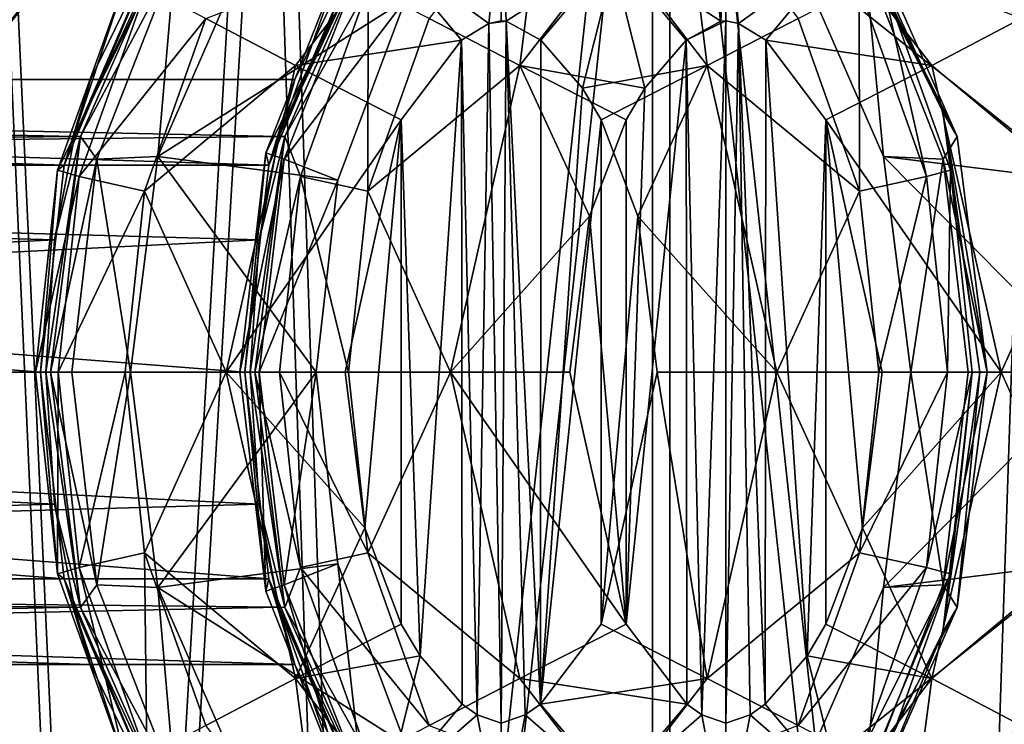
# Model space of a CAD drawing. Header units: metres. Extents: x 0 to 808, y -804 to 0.
# Tile 15 of 116: x 125 to 150, y -660 to -642. Entities that reach past the tile are written whole.
import ezdxf

# ---------------------------------------------------------------- set-up
doc = ezdxf.new("R2010")
doc.units = ezdxf.units.M

msp = doc.modelspace()

# ---------------------------------------------------------------- linework, layer by layer
at = {"layer": 'top'}
for points in [[(87.910515, -650.11853, 664.009521), (125.118622, -641.142212, 664.00946), (68.205917, -622.39209, 664.009766)], [(113.39991, -632.996216, 530.953369), (136.397217, -627.29718, 628.134583), (103.518494, -649.13324, 543.650635)], [(136.397217, -627.29718, 628.134583), (122.616959, -644.282654, 628.134583), (103.518494, -649.13324, 543.650635)], [(136.397217, -627.29718, 628.134583), (125.118622, -641.142212, 662.00946), (122.616959, -644.282654, 628.134583)], [(87.910515, -650.11853, 664.009521), (88.207954, -666.740356, 664.009521), (125.118622, -641.142212, 664.00946)], [(88.207954, -666.740356, 664.009521), (97.91954, -676.753174, 664.00946), (125.118622, -641.142212, 664.00946)], [(97.91954, -676.753174, 662.00946), (125.118622, -641.142212, 662.00946), (97.91954, -676.753174, 664.00946)], [(125.118622, -641.142212, 662.00946), (125.118622, -641.142212, 664.00946), (97.91954, -676.753174, 664.00946)], [(125.118622, -641.142212, 662.00946), (97.91954, -676.753174, 662.00946), (122.616959, -644.282654, 628.134583)]]:
    msp.add_3dface(points, dxfattribs=at)
at = {"layer": 'top0123410'}
for points in [[(138.105728, -638.161499, 2030.058228), (135.160309, -641.94928, 2030.083862), (137.485138, -643.148438, 2031.800781)], [(139.787537, -640.1604, 2031.78064), (138.105728, -638.161499, 2030.058228), (137.485138, -643.148438, 2031.800781)], [(142.286835, -643.148438, 1372.945923), (139.984436, -640.1604, 1372.965942), (141.666245, -638.161499, 1374.688477)], [(141.666245, -638.161499, 1374.688477), (144.611664, -641.94928, 1374.66272), (142.286835, -643.148438, 1372.945923)], [(146.194839, -639.291687, 1424.307617), (148.691254, -644.975891, 1424.285889), (145.489182, -638.566772, 1402.312988)], [(148.691254, -644.975891, 1424.285889), (148.320938, -644.339355, 1402.288208), (145.489182, -638.566772, 1402.312988)], [(145.489182, -638.566772, 1402.312988), (148.320938, -644.339355, 1402.288208), (146.73938, -640.867676, 1380.30127)], [(136.684723, -642.074585, 1372.388672), (134.038589, -640.1604, 1373.017822), (137.01152, -638.952942, 1372.992065)], [(137.006226, -642.00769, 1372.385864), (136.684723, -642.074585, 1372.388672), (137.01152, -638.952942, 1372.992065)], [(137.006226, -642.00769, 1372.385864), (137.01152, -638.952942, 1372.992065), (137.136261, -642.019897, 1372.384766)], [(137.01152, -638.952942, 1372.992065), (139.984436, -640.1604, 1372.965942), (137.136261, -642.019897, 1372.384766)], [(142.760452, -638.952942, 2031.754639), (139.787537, -640.1604, 2031.78064), (142.635712, -642.019897, 2032.361816)], [(142.765747, -642.00769, 2032.360718), (142.760452, -638.952942, 2031.754639), (142.635712, -642.019897, 2032.361816)], [(142.760452, -638.952942, 2031.754639), (143.08725, -642.074585, 2032.35791), (145.733383, -640.1604, 2031.72876)], [(142.760452, -638.952942, 2031.754639), (142.765747, -642.00769, 2032.360718), (143.08725, -642.074585, 2032.35791)], [(127.412704, -640.867676, 1380.469849), (125.811661, -645.703064, 1397.182495), (128.532883, -639.292114, 1402.460938)], [(128.532883, -639.292114, 1402.460938), (125.811661, -645.703064, 1397.182495), (126.480629, -643.50769, 1402.478882)], [(126.075562, -644.976379, 1406.940552), (128.725174, -639.291687, 1424.460083), (128.532883, -639.292114, 1402.460938)], [(128.725174, -639.291687, 1424.460083), (126.075562, -644.976379, 1406.940552), (126.228775, -644.975891, 1424.481934)], [(126.480629, -643.50769, 1402.478882), (126.075562, -644.976379, 1406.940552), (128.532883, -639.292114, 1402.460938)], [(128.725174, -639.291687, 1424.460083), (126.228775, -644.975891, 1424.481934), (128.645981, -640.437683, 1427.289429)], [(133.768814, -639.292114, 2002.43811), (133.02951, -640.173096, 1980.443726), (131.047577, -645.703064, 1997.159668)], [(131.047577, -645.703064, 1997.159668), (131.716553, -643.50769, 2002.456055), (133.768814, -639.292114, 2002.43811)], [(131.311478, -644.976379, 2006.917725), (133.96109, -639.291687, 2024.437256), (133.768814, -639.292114, 2002.43811)], [(133.96109, -639.291687, 2024.437256), (131.311478, -644.976379, 2006.917725), (131.464691, -644.975891, 2024.459106)], [(131.716553, -643.50769, 2002.456055), (131.311478, -644.976379, 2006.917725), (133.768814, -639.292114, 2002.43811)], [(133.96109, -639.291687, 2024.437256), (131.464691, -644.975891, 2024.459106), (133.595886, -641.148865, 2027.494995)], [(146.194839, -639.291687, 1424.307617), (146.323395, -640.437683, 1427.135132), (148.691254, -644.975891, 1424.285889)], [(129.441681, -641.94928, 1374.795166), (134.038589, -640.1604, 1373.017822), (131.736206, -643.148438, 1373.037964)], [(133.02951, -640.173096, 1980.443726), (133.448578, -640.437683, 1977.61145), (130.975128, -645.392334, 1980.46167)], [(133.02951, -640.173096, 1980.443726), (130.975128, -645.392334, 1980.46167), (131.047577, -645.703064, 1997.159668)], [(134.038589, -640.1604, 1373.017822), (135.989304, -642.506104, 1372.394775), (131.736206, -643.148438, 1373.037964)], [(136.684723, -642.074585, 1372.388672), (135.989304, -642.506104, 1372.394775), (134.038589, -640.1604, 1373.017822)], [(139.984436, -640.1604, 1372.965942), (138.023163, -642.506104, 1372.376953), (137.136261, -642.019897, 1372.384766)], [(137.485138, -643.148438, 2031.800781), (140.687057, -643.729309, 2032.378906), (139.787537, -640.1604, 2031.78064)], [(139.084915, -643.729309, 1372.367676), (138.023163, -642.506104, 1372.376953), (139.984436, -640.1604, 1372.965942)], [(142.286835, -643.148438, 1372.945923), (139.084915, -643.729309, 1372.367676), (139.984436, -640.1604, 1372.965942)], [(140.687057, -643.729309, 2032.378906), (141.74881, -642.506104, 2032.369629), (139.787537, -640.1604, 2031.78064)], [(139.787537, -640.1604, 2031.78064), (141.74881, -642.506104, 2032.369629), (142.635712, -642.019897, 2032.361816)], [(145.733383, -640.1604, 2031.72876), (143.08725, -642.074585, 2032.35791), (143.782669, -642.506104, 2032.351807)], [(145.733383, -640.1604, 2031.72876), (143.782669, -642.506104, 2032.351807), (148.035767, -643.148438, 2031.708618)], [(145.733383, -640.1604, 2031.72876), (148.035767, -643.148438, 2031.708618), (150.330292, -641.94928, 2029.951538)], [(126.228775, -644.975891, 1424.481934), (126.641068, -645.550415, 1427.306885), (128.645981, -640.437683, 1427.289429)], [(128.645981, -640.437683, 1427.289429), (126.641068, -645.550415, 1427.306885), (128.208206, -645.488098, 1429.756348)], [(134.551758, -641.463013, 1975.138794), (130.435806, -640.400452, 1429.736938), (128.208206, -645.488098, 1429.756348)], [(128.645981, -640.437683, 1427.289429), (128.208206, -645.488098, 1429.756348), (130.435806, -640.400452, 1429.736938)], [(133.448578, -640.437683, 1977.61145), (131.443649, -645.550415, 1977.628906), (130.975128, -645.392334, 1980.46167)], [(133.448578, -640.437683, 1977.61145), (134.551758, -641.463013, 1975.138794), (131.443649, -645.550415, 1977.628906)], [(144.576614, -640.400513, 1429.613525), (149.979843, -641.463013, 1975.00415), (151.713135, -646.091675, 1974.989014)], [(144.576614, -640.400513, 1429.613525), (151.713135, -646.091675, 1974.989014), (146.804169, -645.487976, 1429.593994)], [(144.576614, -640.400513, 1429.613525), (146.804169, -645.487976, 1429.593994), (146.323395, -640.437683, 1427.135132)], [(146.323395, -640.437683, 1427.135132), (148.328323, -645.550415, 1427.117676), (148.691254, -644.975891, 1424.285889)], [(146.804169, -645.487976, 1429.593994), (148.328323, -645.550415, 1427.117676), (146.323395, -640.437683, 1427.135132)], [(127.412704, -640.867676, 1380.469849), (127.922691, -641.148865, 1377.410889), (125.635559, -645.838074, 1380.485352)], [(127.412704, -640.867676, 1380.469849), (125.635559, -645.838074, 1380.485352), (125.811661, -645.703064, 1397.182495)], [(147.904617, -645.998535, 1377.23645), (146.176086, -641.148865, 1377.251587), (146.73938, -640.867676, 1380.30127)], [(148.516525, -645.838074, 1380.285767), (147.904617, -645.998535, 1377.23645), (146.73938, -640.867676, 1380.30127)], [(146.73938, -640.867676, 1380.30127), (148.320938, -644.339355, 1402.288208), (148.516525, -645.838074, 1380.285767)], [(127.922691, -641.148865, 1377.410889), (126.19416, -645.998535, 1377.425903), (125.635559, -645.838074, 1380.485352)], [(126.19416, -645.998535, 1377.425903), (127.922691, -641.148865, 1377.410889), (129.441681, -641.94928, 1374.795166)], [(133.595886, -641.148865, 2027.494995), (131.464691, -644.975891, 2024.459106), (131.867355, -645.998535, 2027.510132)], [(133.586349, -646.372498, 2030.097656), (133.595886, -641.148865, 2027.494995), (131.867355, -645.998535, 2027.510132)], [(135.160309, -641.94928, 2030.083862), (133.595886, -641.148865, 2027.494995), (133.586349, -646.372498, 2030.097656)], [(146.176086, -641.148865, 1377.251587), (146.185623, -646.372498, 1374.648926), (144.611664, -641.94928, 1374.66272)], [(146.176086, -641.148865, 1377.251587), (147.904617, -645.998535, 1377.23645), (146.185623, -646.372498, 1374.648926)], [(128.208206, -645.488098, 1429.756348), (132.818405, -646.091614, 1975.153809), (134.551758, -641.463013, 1975.138794)], [(134.551758, -641.463013, 1975.138794), (132.818405, -646.091614, 1975.153809), (131.443649, -645.550415, 1977.628906)], [(127.867729, -646.372498, 1374.808838), (126.19416, -645.998535, 1377.425903), (129.441681, -641.94928, 1374.795166)], [(127.867729, -646.372498, 1374.808838), (129.441681, -641.94928, 1374.795166), (131.736206, -643.148438, 1373.037964)], [(137.485138, -643.148438, 2031.800781), (135.160309, -641.94928, 2030.083862), (133.586349, -646.372498, 2030.097656)], [(136.684723, -642.074585, 1372.388672), (136.388824, -659.795532, 1372.391235), (135.989304, -642.506104, 1372.394775)], [(136.684723, -642.074585, 1372.388672), (137.006226, -660.00769, 1372.385864), (136.388824, -659.795532, 1372.391235)], [(137.006226, -642.00769, 1372.385864), (137.136261, -642.019897, 1372.384766), (136.684723, -642.074585, 1372.388672)], [(137.136261, -642.019897, 1372.384766), (137.006226, -660.00769, 1372.385864), (136.684723, -642.074585, 1372.388672)], [(137.136261, -642.019897, 1372.384766), (137.623627, -659.795532, 1372.380493), (137.006226, -660.00769, 1372.385864)], [(138.023163, -642.506104, 1372.376953), (138.008774, -659.521179, 1372.377075), (137.136261, -642.019897, 1372.384766)], [(138.008774, -659.521179, 1372.377075), (137.623627, -659.795532, 1372.380493), (137.136261, -642.019897, 1372.384766)], [(142.635712, -642.019897, 2032.361816), (141.74881, -642.506104, 2032.369629), (142.765747, -642.00769, 2032.360718)], [(141.74881, -642.506104, 2032.369629), (142.148346, -659.795532, 2032.366089), (142.765747, -642.00769, 2032.360718)], [(142.765747, -642.00769, 2032.360718), (142.148346, -659.795532, 2032.366089), (142.765747, -660.00769, 2032.360718)], [(144.611664, -641.94928, 1374.66272), (146.185623, -646.372498, 1374.648926), (142.286835, -643.148438, 1372.945923)], [(142.765747, -642.00769, 2032.360718), (142.765747, -660.00769, 2032.360718), (143.08725, -642.074585, 2032.35791)], [(142.765747, -660.00769, 2032.360718), (143.383148, -659.795532, 2032.355347), (143.08725, -642.074585, 2032.35791)], [(143.08725, -642.074585, 2032.35791), (143.383148, -659.795532, 2032.355347), (143.768295, -659.521179, 2032.351929)], [(143.08725, -642.074585, 2032.35791), (143.768295, -659.521179, 2032.351929), (143.782669, -642.506104, 2032.351807)], [(150.330292, -641.94928, 2029.951538), (148.035767, -643.148438, 2031.708618), (151.904236, -646.372498, 2029.937744)], [(131.736206, -643.148438, 1373.037964), (135.989304, -642.506104, 1372.394775), (134.445358, -644.54895, 1372.408203)], [(135.989304, -642.506104, 1372.394775), (134.927551, -658.286011, 1372.404053), (134.445358, -644.54895, 1372.408203)], [(135.989304, -642.506104, 1372.394775), (136.003677, -659.521179, 1372.394653), (134.927551, -658.286011, 1372.404053)], [(136.388824, -659.795532, 1372.391235), (136.003677, -659.521179, 1372.394653), (135.989304, -642.506104, 1372.394775)], [(138.023163, -642.506104, 1372.376953), (139.084915, -643.729309, 1372.367676), (138.008774, -659.521179, 1372.377075)], [(140.687057, -643.729309, 2032.378906), (140.204865, -657.46637, 2032.383057), (141.74881, -642.506104, 2032.369629)], [(140.204865, -657.46637, 2032.383057), (141.763199, -659.521179, 2032.369507), (141.74881, -642.506104, 2032.369629)], [(141.74881, -642.506104, 2032.369629), (141.763199, -659.521179, 2032.369507), (142.148346, -659.795532, 2032.366089)], [(143.768295, -659.521179, 2032.351929), (144.844421, -658.286011, 2032.342651), (143.782669, -642.506104, 2032.351807)], [(143.782669, -642.506104, 2032.351807), (145.326614, -644.54895, 2032.338379), (148.035767, -643.148438, 2031.708618)], [(143.782669, -642.506104, 2032.351807), (144.844421, -658.286011, 2032.342651), (145.326614, -644.54895, 2032.338379)], [(129.957321, -651.00769, 1373.053467), (127.867729, -646.372498, 1374.808838), (131.736206, -643.148438, 1373.037964)], [(131.736206, -643.148438, 1373.037964), (134.445358, -644.54895, 1372.408203), (129.957321, -651.00769, 1373.053467)], [(133.586349, -646.372498, 2030.097656), (135.706253, -651.00769, 2031.816284), (137.485138, -643.148438, 2031.800781)], [(135.706253, -651.00769, 2031.816284), (139.269363, -647.017395, 2032.391235), (137.485138, -643.148438, 2031.800781)], [(139.269363, -647.017395, 2032.391235), (140.204865, -644.54895, 2032.383057), (137.485138, -643.148438, 2031.800781)], [(137.485138, -643.148438, 2031.800781), (140.204865, -644.54895, 2032.383057), (140.687057, -643.729309, 2032.378906)], [(139.567108, -644.54895, 1372.363525), (139.084915, -643.729309, 1372.367676), (142.286835, -643.148438, 1372.945923)], [(140.502609, -647.017395, 1372.355347), (139.567108, -644.54895, 1372.363525), (142.286835, -643.148438, 1372.945923)], [(140.502609, -647.017395, 1372.355347), (142.286835, -643.148438, 1372.945923), (144.06572, -651.00769, 1372.930298)], [(142.286835, -643.148438, 1372.945923), (146.185623, -646.372498, 1374.648926), (144.06572, -651.00769, 1372.930298)], [(148.035767, -643.148438, 2031.708618), (145.326614, -644.54895, 2032.338379), (149.814651, -651.00769, 2031.693115)], [(148.035767, -643.148438, 2031.708618), (149.814651, -651.00769, 2031.693115), (151.904236, -646.372498, 2029.937744)], [(125.811661, -645.703064, 1397.182495), (57.224792, -645.704346, 1397.779785), (57.271072, -643.50769, 1403.082886)], [(126.480629, -643.50769, 1402.478882), (57.271072, -643.50769, 1403.082886), (126.075562, -644.976379, 1406.940552)], [(57.271072, -643.50769, 1403.082886), (57.317352, -645.704346, 1408.385986), (126.075562, -644.976379, 1406.940552)], [(126.480629, -643.50769, 1402.478882), (125.811661, -645.703064, 1397.182495), (57.271072, -643.50769, 1403.082886)], [(131.047577, -645.703064, 1997.159668), (62.460712, -645.704346, 1997.756958), (62.506992, -643.50769, 2003.060059)], [(131.716553, -643.50769, 2002.456055), (62.506992, -643.50769, 2003.060059), (131.311478, -644.976379, 2006.917725)], [(62.506992, -643.50769, 2003.060059), (62.553272, -645.704346, 2008.363159), (131.311478, -644.976379, 2006.917725)], [(131.716553, -643.50769, 2002.456055), (131.047577, -645.703064, 1997.159668), (62.506992, -643.50769, 2003.060059)], [(139.084915, -643.729309, 1372.367676), (139.567108, -644.54895, 1372.363525), (138.008774, -659.521179, 1372.377075)], [(140.687057, -643.729309, 2032.378906), (140.204865, -644.54895, 2032.383057), (140.204865, -657.46637, 2032.383057)], [(148.691254, -644.975891, 1424.285889), (149.459549, -651.00769, 1424.279175), (148.320938, -644.339355, 1402.288208)], [(149.459549, -651.00769, 1424.279175), (149.267563, -651.00769, 1402.280029), (148.320938, -644.339355, 1402.288208)], [(148.320938, -644.339355, 1402.288208), (149.267563, -651.00769, 1402.280029), (148.516525, -645.838074, 1380.285767)], [(134.445358, -644.54895, 1372.408203), (133.006378, -651.00769, 1372.420776), (129.957321, -651.00769, 1373.053467)], [(133.509857, -654.997925, 1372.416382), (133.006378, -651.00769, 1372.420776), (134.445358, -644.54895, 1372.408203)], [(134.445358, -644.54895, 1372.408203), (134.445343, -657.46637, 1372.408203), (133.509857, -654.997925, 1372.416382)], [(134.927551, -658.286011, 1372.404053), (134.445343, -657.46637, 1372.408203), (134.445358, -644.54895, 1372.408203)], [(138.008774, -659.521179, 1372.377075), (139.567108, -644.54895, 1372.363525), (139.567108, -657.46637, 1372.363525)], [(140.204865, -644.54895, 2032.383057), (139.269363, -647.017395, 2032.391235), (140.204865, -657.46637, 2032.383057)], [(139.567108, -644.54895, 1372.363525), (140.502609, -647.017395, 1372.355347), (139.567108, -657.46637, 1372.363525)], [(144.844421, -658.286011, 2032.342651), (145.32663, -657.46637, 2032.338379), (145.326614, -644.54895, 2032.338379)], [(145.326614, -644.54895, 2032.338379), (146.765594, -651.00769, 2032.325806), (149.814651, -651.00769, 2031.693115)], [(145.326614, -644.54895, 2032.338379), (145.32663, -657.46637, 2032.338379), (146.262115, -654.997925, 2032.3302)], [(146.262115, -654.997925, 2032.3302), (146.765594, -651.00769, 2032.325806), (145.326614, -644.54895, 2032.338379)], [(126.075562, -644.976379, 1406.940552), (57.317352, -645.704346, 1408.385986), (125.564003, -647.616821, 1409.176758)], [(131.311478, -644.976379, 2006.917725), (62.553272, -645.704346, 2008.363159), (130.799927, -647.616821, 2009.153931)], [(126.228775, -644.975891, 1424.481934), (125.564003, -647.616821, 1409.176758), (125.333931, -651.00769, 1409.989136)], [(125.333931, -651.00769, 1409.989136), (125.460464, -651.00769, 1424.488647), (126.228775, -644.975891, 1424.481934)], [(126.228775, -644.975891, 1424.481934), (125.460464, -651.00769, 1424.488647), (126.641068, -645.550415, 1427.306885)], [(126.075562, -644.976379, 1406.940552), (125.564003, -647.616821, 1409.176758), (126.228775, -644.975891, 1424.481934)], [(131.464691, -644.975891, 2024.459106), (130.799927, -647.616821, 2009.153931), (130.569855, -651.00769, 2009.966309)], [(130.569855, -651.00769, 2009.966309), (130.696381, -651.00769, 2024.465698), (131.464691, -644.975891, 2024.459106)], [(131.464691, -644.975891, 2024.459106), (130.696381, -651.00769, 2024.465698), (131.867355, -645.998535, 2027.510132)], [(131.311478, -644.976379, 2006.917725), (130.799927, -647.616821, 2009.153931), (131.464691, -644.975891, 2024.459106)], [(148.691254, -644.975891, 1424.285889), (148.328323, -645.550415, 1427.117676), (149.459549, -651.00769, 1424.279175)], [(125.460464, -651.00769, 1424.488647), (126.001854, -651.00824, 1427.3125), (126.641068, -645.550415, 1427.306885)], [(126.641068, -645.550415, 1427.306885), (126.001854, -651.00824, 1427.3125), (127.506516, -651.008423, 1429.762451)], [(126.641068, -645.550415, 1427.306885), (127.506516, -651.008423, 1429.762451), (128.208206, -645.488098, 1429.756348)], [(127.506516, -651.008423, 1429.762451), (132.266113, -651.008301, 1975.158691), (128.208206, -645.488098, 1429.756348)], [(132.266113, -651.008301, 1975.158691), (132.818405, -646.091614, 1975.153809), (128.208206, -645.488098, 1429.756348)], [(130.975128, -645.392334, 1980.46167), (131.443649, -645.550415, 1977.628906), (130.312424, -651.00824, 1980.467407)], [(130.975128, -645.392334, 1980.46167), (130.312424, -651.00824, 1980.467407), (130.43895, -651.00769, 1994.966919)], [(131.443649, -645.550415, 1977.628906), (130.804443, -651.00824, 1977.634521), (130.312424, -651.00824, 1980.467407)], [(131.047577, -645.703064, 1997.159668), (130.975128, -645.392334, 1980.46167), (130.43895, -651.00769, 1994.966919)], [(131.443649, -645.550415, 1977.628906), (132.818405, -646.091614, 1975.153809), (130.804443, -651.00824, 1977.634521)], [(151.713135, -646.091675, 1974.989014), (152.265503, -651.008179, 1974.984131), (146.804169, -645.487976, 1429.593994)], [(146.804169, -645.487976, 1429.593994), (152.265503, -651.008179, 1974.984131), (147.50589, -651.008423, 1429.587891)], [(146.804169, -645.487976, 1429.593994), (147.50589, -651.008423, 1429.587891), (148.328323, -645.550415, 1427.117676)], [(147.50589, -651.008423, 1429.587891), (148.967529, -651.00824, 1427.112061), (148.328323, -645.550415, 1427.117676)], [(148.328323, -645.550415, 1427.117676), (148.967529, -651.00824, 1427.112061), (149.459549, -651.00769, 1424.279175)], [(125.203033, -651.00769, 1394.989746), (57.205624, -651.00769, 1395.58313), (57.224792, -645.704346, 1397.779785)], [(125.811661, -645.703064, 1397.182495), (125.203033, -651.00769, 1394.989746), (57.224792, -645.704346, 1397.779785)], [(57.317352, -645.704346, 1408.385986), (57.336521, -651.00769, 1410.58252), (125.564003, -647.616821, 1409.176758)], [(130.43895, -651.00769, 1994.966919), (62.441544, -651.00769, 1995.560303), (62.460712, -645.704346, 1997.756958)], [(131.047577, -645.703064, 1997.159668), (130.43895, -651.00769, 1994.966919), (62.460712, -645.704346, 1997.756958)], [(62.553272, -645.704346, 2008.363159), (62.572441, -651.00769, 2010.559692), (130.799927, -647.616821, 2009.153931)], [(125.635559, -645.838074, 1380.485352), (126.19416, -645.998535, 1377.425903), (125.0765, -651.00769, 1380.490234)], [(125.635559, -645.838074, 1380.485352), (125.0765, -651.00769, 1380.490234), (125.203033, -651.00769, 1394.989746)], [(125.635559, -645.838074, 1380.485352), (125.203033, -651.00769, 1394.989746), (125.811661, -645.703064, 1397.182495)], [(148.442886, -651.00769, 1377.231812), (147.904617, -645.998535, 1377.23645), (148.516525, -645.838074, 1380.285767)], [(149.075592, -651.00769, 1380.280884), (148.442886, -651.00769, 1377.231812), (148.516525, -645.838074, 1380.285767)], [(148.516525, -645.838074, 1380.285767), (149.267563, -651.00769, 1402.280029), (149.075592, -651.00769, 1380.280884)], [(126.19416, -645.998535, 1377.425903), (125.655884, -651.00769, 1377.430664), (125.0765, -651.00769, 1380.490234)], [(125.655884, -651.00769, 1377.430664), (126.19416, -645.998535, 1377.425903), (127.867729, -646.372498, 1374.808838)], [(131.867355, -645.998535, 2027.510132), (130.696381, -651.00769, 2024.465698), (131.329086, -651.00769, 2027.514771)], [(132.818405, -646.091614, 1975.153809), (132.266113, -651.008301, 1975.158691), (130.804443, -651.00824, 1977.634521)], [(133.088806, -651.00769, 2030.101929), (131.867355, -645.998535, 2027.510132), (131.329086, -651.00769, 2027.514771)], [(131.867355, -645.998535, 2027.510132), (133.088806, -651.00769, 2030.101929), (133.586349, -646.372498, 2030.097656)], [(147.904617, -645.998535, 1377.23645), (146.683167, -651.00769, 1374.644653), (146.185623, -646.372498, 1374.648926)], [(148.442886, -651.00769, 1377.231812), (146.683167, -651.00769, 1374.644653), (147.904617, -645.998535, 1377.23645)], [(127.370193, -651.00769, 1374.813232), (125.655884, -651.00769, 1377.430664), (127.867729, -646.372498, 1374.808838)], [(127.370193, -651.00769, 1374.813232), (127.867729, -646.372498, 1374.808838), (129.957321, -651.00769, 1373.053467)], [(133.088806, -651.00769, 2030.101929), (135.706253, -651.00769, 2031.816284), (133.586349, -646.372498, 2030.097656)], [(146.185623, -646.372498, 1374.648926), (146.683167, -651.00769, 1374.644653), (144.06572, -651.00769, 1372.930298)], [(149.814651, -651.00769, 2031.693115), (152.401779, -651.00769, 2029.93335), (151.904236, -646.372498, 2029.937744)], [(138.7659, -651.00769, 2032.39563), (139.269363, -647.017395, 2032.391235), (135.706253, -651.00769, 2031.816284)], [(140.204865, -657.46637, 2032.383057), (139.269363, -647.017395, 2032.391235), (138.7659, -651.00769, 2032.39563)], [(139.567108, -657.46637, 1372.363525), (140.502609, -647.017395, 1372.355347), (141.006073, -651.00769, 1372.350952)], [(141.006073, -651.00769, 1372.350952), (140.502609, -647.017395, 1372.355347), (144.06572, -651.00769, 1372.930298)], [(125.564003, -647.616821, 1409.176758), (57.336521, -651.00769, 1410.58252), (125.333931, -651.00769, 1409.989136)], [(130.799927, -647.616821, 2009.153931), (62.572441, -651.00769, 2010.559692), (130.569855, -651.00769, 2009.966309)], [(125.203033, -651.00769, 1394.989746), (125.811653, -656.312195, 1397.182495), (57.205624, -651.00769, 1395.58313)], [(125.811653, -656.312195, 1397.182495), (57.224792, -656.310974, 1397.779785), (57.205624, -651.00769, 1395.58313)], [(57.336521, -651.00769, 1410.58252), (57.317352, -656.310974, 1408.385986), (125.563972, -654.398499, 1409.176758)], [(57.336521, -651.00769, 1410.58252), (125.563972, -654.398499, 1409.176758), (125.333931, -651.00769, 1409.989136)], [(130.43895, -651.00769, 1994.966919), (131.047577, -656.312195, 1997.159668), (62.441544, -651.00769, 1995.560303)], [(131.047577, -656.312195, 1997.159668), (62.460712, -656.310974, 1997.756958), (62.441544, -651.00769, 1995.560303)], [(62.572441, -651.00769, 2010.559692), (62.553272, -656.310974, 2008.363159), (130.799896, -654.398499, 2009.153931)], [(62.572441, -651.00769, 2010.559692), (130.799896, -654.398499, 2009.153931), (130.569855, -651.00769, 2009.966309)], [(125.0765, -651.00769, 1380.490234), (125.655884, -651.00769, 1377.430664), (125.635559, -656.177246, 1380.485352)], [(125.0765, -651.00769, 1380.490234), (125.635559, -656.177246, 1380.485352), (125.203033, -651.00769, 1394.989746)], [(125.203033, -651.00769, 1394.989746), (125.635559, -656.177246, 1380.485352), (125.811653, -656.312195, 1397.182495)], [(125.563972, -654.398499, 1409.176758), (126.228775, -657.03949, 1424.481934), (125.333931, -651.00769, 1409.989136)], [(126.228775, -657.03949, 1424.481934), (125.460464, -651.00769, 1424.488647), (125.333931, -651.00769, 1409.989136)], [(126.001854, -651.00824, 1427.3125), (125.460464, -651.00769, 1424.488647), (126.64135, -656.466064, 1427.306885)], [(125.460464, -651.00769, 1424.488647), (126.228775, -657.03949, 1424.481934), (126.64135, -656.466064, 1427.306885)], [(125.655884, -651.00769, 1377.430664), (126.19416, -656.016785, 1377.425903), (125.635559, -656.177246, 1380.485352)], [(125.655884, -651.00769, 1377.430664), (127.370193, -651.00769, 1374.813232), (126.19416, -656.016785, 1377.425903)], [(126.001854, -651.00824, 1427.3125), (126.64135, -656.466064, 1427.306885), (127.506516, -651.008423, 1429.762451)], [(126.19416, -656.016785, 1377.425903), (127.370193, -651.00769, 1374.813232), (127.867729, -655.642822, 1374.808838)], [(127.506516, -651.008423, 1429.762451), (126.64135, -656.466064, 1427.306885), (128.208572, -656.528992, 1429.756348)], [(127.867729, -655.642822, 1374.808838), (127.370193, -651.00769, 1374.813232), (129.957321, -651.00769, 1373.053467)], [(127.506516, -651.008423, 1429.762451), (128.208572, -656.528992, 1429.756348), (132.266113, -651.008301, 1975.158691)], [(129.957321, -651.00769, 1373.053467), (131.736206, -658.866882, 1373.037964), (127.867729, -655.642822, 1374.808838)], [(128.208572, -656.528992, 1429.756348), (132.818588, -655.924805, 1975.153809), (132.266113, -651.008301, 1975.158691)], [(129.957321, -651.00769, 1373.053467), (133.006378, -651.00769, 1372.420776), (133.509857, -654.997925, 1372.416382)], [(129.957321, -651.00769, 1373.053467), (133.509857, -654.997925, 1372.416382), (131.736206, -658.866882, 1373.037964)], [(130.43895, -651.00769, 1994.966919), (130.312424, -651.00824, 1980.467407), (130.975433, -656.624207, 1980.46167)], [(130.312424, -651.00824, 1980.467407), (130.804443, -651.00824, 1977.634521), (130.975433, -656.624207, 1980.46167)], [(130.43895, -651.00769, 1994.966919), (130.975433, -656.624207, 1980.46167), (131.047577, -656.312195, 1997.159668)], [(130.799896, -654.398499, 2009.153931), (131.464691, -657.03949, 2024.459106), (130.569855, -651.00769, 2009.966309)], [(131.464691, -657.03949, 2024.459106), (130.696381, -651.00769, 2024.465698), (130.569855, -651.00769, 2009.966309)], [(130.696381, -651.00769, 2024.465698), (131.867355, -656.016785, 2027.510132), (131.329086, -651.00769, 2027.514771)], [(130.696381, -651.00769, 2024.465698), (131.464691, -657.03949, 2024.459106), (131.867355, -656.016785, 2027.510132)], [(130.804443, -651.00824, 1977.634521), (131.443939, -656.466064, 1977.628906), (130.975433, -656.624207, 1980.46167)], [(130.804443, -651.00824, 1977.634521), (132.266113, -651.008301, 1975.158691), (131.443939, -656.466064, 1977.628906)], [(131.329086, -651.00769, 2027.514771), (131.867355, -656.016785, 2027.510132), (133.586349, -655.642822, 2030.097656)], [(133.586349, -655.642822, 2030.097656), (133.088806, -651.00769, 2030.101929), (131.329086, -651.00769, 2027.514771)], [(132.266113, -651.008301, 1975.158691), (132.818588, -655.924805, 1975.153809), (131.443939, -656.466064, 1977.628906)], [(135.706253, -651.00769, 2031.816284), (133.088806, -651.00769, 2030.101929), (133.586349, -655.642822, 2030.097656)], [(137.485138, -658.866882, 2031.800781), (135.706253, -651.00769, 2031.816284), (133.586349, -655.642822, 2030.097656)], [(140.204865, -657.46637, 2032.383057), (135.706253, -651.00769, 2031.816284), (137.485138, -658.866882, 2031.800781)], [(140.204865, -657.46637, 2032.383057), (138.7659, -651.00769, 2032.39563), (135.706253, -651.00769, 2031.816284)], [(139.567108, -657.46637, 1372.363525), (141.006073, -651.00769, 1372.350952), (142.286835, -658.866882, 1372.945923)], [(141.006073, -651.00769, 1372.350952), (144.06572, -651.00769, 1372.930298), (142.286835, -658.866882, 1372.945923)], [(142.286835, -658.866882, 1372.945923), (144.06572, -651.00769, 1372.930298), (146.185623, -655.642822, 1374.648926)], [(144.06572, -651.00769, 1372.930298), (146.683167, -651.00769, 1374.644653), (146.185623, -655.642822, 1374.648926)], [(146.683167, -651.00769, 1374.644653), (148.442886, -651.00769, 1377.231812), (146.185623, -655.642822, 1374.648926)], [(146.185623, -655.642822, 1374.648926), (148.442886, -651.00769, 1377.231812), (147.904617, -656.016785, 1377.23645)], [(149.814651, -651.00769, 2031.693115), (146.765594, -651.00769, 2032.325806), (146.262115, -654.997925, 2032.3302)], [(149.814651, -651.00769, 2031.693115), (146.262115, -654.997925, 2032.3302), (148.035767, -658.866882, 2031.708618)], [(152.265503, -651.008179, 1974.984131), (146.803757, -656.528931, 1429.593994), (147.50589, -651.008423, 1429.587891)], [(152.265503, -651.008179, 1974.984131), (151.712891, -655.924744, 1974.989014), (146.803757, -656.528931, 1429.593994)], [(148.328033, -656.466064, 1427.117676), (147.50589, -651.008423, 1429.587891), (146.803757, -656.528931, 1429.593994)], [(148.967529, -651.00824, 1427.112061), (147.50589, -651.008423, 1429.587891), (148.328033, -656.466064, 1427.117676)], [(148.442886, -651.00769, 1377.231812), (149.075592, -651.00769, 1380.280884), (147.904617, -656.016785, 1377.23645)], [(147.904617, -656.016785, 1377.23645), (149.075592, -651.00769, 1380.280884), (148.516525, -656.177246, 1380.285767)], [(151.904236, -655.642822, 2029.937744), (149.814651, -651.00769, 2031.693115), (148.035767, -658.866882, 2031.708618)], [(148.691254, -657.03949, 1424.285889), (148.320938, -657.675964, 1402.288208), (149.267563, -651.00769, 1402.280029)], [(149.267563, -651.00769, 1402.280029), (148.320938, -657.675964, 1402.288208), (149.075592, -651.00769, 1380.280884)], [(149.075592, -651.00769, 1380.280884), (148.320938, -657.675964, 1402.288208), (148.516525, -656.177246, 1380.285767)], [(149.459549, -651.00769, 1424.279175), (148.967529, -651.00824, 1427.112061), (148.328033, -656.466064, 1427.117676)], [(148.691254, -657.03949, 1424.285889), (149.459549, -651.00769, 1424.279175), (148.328033, -656.466064, 1427.117676)], [(149.459549, -651.00769, 1424.279175), (148.691254, -657.03949, 1424.285889), (149.267563, -651.00769, 1402.280029)], [(152.401779, -651.00769, 2029.93335), (149.814651, -651.00769, 2031.693115), (151.904236, -655.642822, 2029.937744)], [(57.317352, -656.310974, 1408.385986), (126.075562, -657.038879, 1406.940552), (125.563972, -654.398499, 1409.176758)], [(62.553272, -656.310974, 2008.363159), (131.311478, -657.038879, 2006.917725), (130.799896, -654.398499, 2009.153931)], [(125.563972, -654.398499, 1409.176758), (126.075562, -657.038879, 1406.940552), (126.228775, -657.03949, 1424.481934)], [(130.799896, -654.398499, 2009.153931), (131.311478, -657.038879, 2006.917725), (131.464691, -657.03949, 2024.459106)], [(133.509857, -654.997925, 1372.416382), (134.445343, -657.46637, 1372.408203), (131.736206, -658.866882, 1373.037964)], [(146.262115, -654.997925, 2032.3302), (145.32663, -657.46637, 2032.338379), (148.035767, -658.866882, 2031.708618)], [(127.922691, -660.866455, 1377.410889), (126.19416, -656.016785, 1377.425903), (127.867729, -655.642822, 1374.808838)], [(131.736206, -658.866882, 1373.037964), (129.441681, -660.06604, 1374.795166), (127.867729, -655.642822, 1374.808838)], [(127.867729, -655.642822, 1374.808838), (129.441681, -660.06604, 1374.795166), (127.922691, -660.866455, 1377.410889)], [(131.867355, -656.016785, 2027.510132), (135.160309, -660.06604, 2030.083862), (133.586349, -655.642822, 2030.097656)], [(133.586349, -655.642822, 2030.097656), (135.160309, -660.06604, 2030.083862), (137.485138, -658.866882, 2031.800781)], [(144.611664, -660.06604, 1374.66272), (142.286835, -658.866882, 1372.945923), (146.185623, -655.642822, 1374.648926)], [(144.611664, -660.06604, 1374.66272), (146.185623, -655.642822, 1374.648926), (147.904617, -656.016785, 1377.23645)], [(148.035767, -658.866882, 2031.708618), (150.330292, -660.06604, 2029.951538), (151.904236, -655.642822, 2029.937744)], [(132.818588, -655.924805, 1975.153809), (128.208572, -656.528992, 1429.756348), (134.552231, -660.553406, 1975.138672)], [(131.443939, -656.466064, 1977.628906), (132.818588, -655.924805, 1975.153809), (133.449173, -661.578674, 1977.61145)], [(132.818588, -655.924805, 1975.153809), (134.552231, -660.553406, 1975.138672), (133.449173, -661.578674, 1977.61145)], [(151.712891, -655.924744, 1974.989014), (144.575714, -661.61615, 1429.613525), (146.803757, -656.528931, 1429.593994)], [(151.712891, -655.924744, 1974.989014), (149.979324, -660.553223, 1975.00415), (144.575714, -661.61615, 1429.613525)], [(125.635559, -656.177246, 1380.485352), (126.19416, -656.016785, 1377.425903), (127.412712, -661.147705, 1380.469849)], [(125.635559, -656.177246, 1380.485352), (127.412712, -661.147705, 1380.469849), (125.811653, -656.312195, 1397.182495)], [(126.19416, -656.016785, 1377.425903), (127.922691, -660.866455, 1377.410889), (127.412712, -661.147705, 1380.469849)], [(131.464691, -657.03949, 2024.459106), (133.595886, -660.866455, 2027.494995), (131.867355, -656.016785, 2027.510132)], [(131.867355, -656.016785, 2027.510132), (133.595886, -660.866455, 2027.494995), (135.160309, -660.06604, 2030.083862)], [(146.176086, -660.866455, 1377.251587), (144.611664, -660.06604, 1374.66272), (147.904617, -656.016785, 1377.23645)], [(148.320938, -657.675964, 1402.288208), (145.489197, -663.448547, 1402.312988), (148.516525, -656.177246, 1380.285767)], [(148.516525, -656.177246, 1380.285767), (145.489197, -663.448547, 1402.312988), (146.73938, -661.147705, 1380.30127)], [(147.904617, -656.016785, 1377.23645), (148.516525, -656.177246, 1380.285767), (146.176086, -660.866455, 1377.251587)], [(148.516525, -656.177246, 1380.285767), (146.73938, -661.147705, 1380.30127), (146.176086, -660.866455, 1377.251587)], [(125.811653, -656.312195, 1397.182495), (126.480629, -658.50769, 1402.478882), (57.224792, -656.310974, 1397.779785)], [(126.480629, -658.50769, 1402.478882), (57.271072, -658.50769, 1403.082886), (57.224792, -656.310974, 1397.779785)], [(57.317352, -656.310974, 1408.385986), (57.271072, -658.50769, 1403.082886), (126.075562, -657.038879, 1406.940552)], [(131.047577, -656.312195, 1997.159668), (131.716553, -658.50769, 2002.456055), (62.460712, -656.310974, 1997.756958)], [(131.716553, -658.50769, 2002.456055), (62.506992, -658.50769, 2003.060059), (62.460712, -656.310974, 1997.756958)], [(62.553272, -656.310974, 2008.363159), (62.506992, -658.50769, 2003.060059), (131.311478, -657.038879, 2006.917725)], [(125.811653, -656.312195, 1397.182495), (127.412712, -661.147705, 1380.469849), (128.532883, -662.723206, 1402.460938)], [(128.532883, -662.723206, 1402.460938), (126.480629, -658.50769, 1402.478882), (125.811653, -656.312195, 1397.182495)], [(130.975433, -656.624207, 1980.46167), (133.030136, -661.843323, 1980.443726), (131.047577, -656.312195, 1997.159668)], [(131.047577, -656.312195, 1997.159668), (133.030136, -661.843323, 1980.443726), (133.768799, -662.723206, 2002.43811)], [(133.768799, -662.723206, 2002.43811), (131.716553, -658.50769, 2002.456055), (131.047577, -656.312195, 1997.159668)], [(126.64135, -656.466064, 1427.306885), (126.228775, -657.03949, 1424.481934), (128.646591, -661.578674, 1427.289429)], [(126.64135, -656.466064, 1427.306885), (128.646591, -661.578674, 1427.289429), (128.208572, -656.528992, 1429.756348)], [(128.208572, -656.528992, 1429.756348), (130.43663, -661.61615, 1429.736938), (134.552231, -660.553406, 1975.138672)], [(128.208572, -656.528992, 1429.756348), (128.646591, -661.578674, 1427.289429), (130.43663, -661.61615, 1429.736938)], [(130.975433, -656.624207, 1980.46167), (131.443939, -656.466064, 1977.628906), (133.030136, -661.843323, 1980.443726)], [(131.443939, -656.466064, 1977.628906), (133.449173, -661.578674, 1977.61145), (133.030136, -661.843323, 1980.443726)], [(146.803757, -656.528931, 1429.593994), (144.575714, -661.61615, 1429.613525), (146.3228, -661.578674, 1427.135132)], [(148.328033, -656.466064, 1427.117676), (146.803757, -656.528931, 1429.593994), (146.3228, -661.578674, 1427.135132)], [(148.691254, -657.03949, 1424.285889), (148.328033, -656.466064, 1427.117676), (146.3228, -661.578674, 1427.135132)], [(57.271072, -658.50769, 1403.082886), (126.480629, -658.50769, 1402.478882), (126.075562, -657.038879, 1406.940552)], [(62.506992, -658.50769, 2003.060059), (131.716553, -658.50769, 2002.456055), (131.311478, -657.038879, 2006.917725)], [(126.075562, -657.038879, 1406.940552), (128.725174, -662.723694, 1424.460083), (126.228775, -657.03949, 1424.481934)], [(126.480629, -658.50769, 1402.478882), (128.532883, -662.723206, 1402.460938), (126.075562, -657.038879, 1406.940552)], [(128.532883, -662.723206, 1402.460938), (128.725174, -662.723694, 1424.460083), (126.075562, -657.038879, 1406.940552)], [(126.228775, -657.03949, 1424.481934), (128.725174, -662.723694, 1424.460083), (128.646591, -661.578674, 1427.289429)], [(131.311478, -657.038879, 2006.917725), (133.96109, -662.723694, 2024.437256), (131.464691, -657.03949, 2024.459106)], [(131.716553, -658.50769, 2002.456055), (133.768799, -662.723206, 2002.43811), (131.311478, -657.038879, 2006.917725)], [(133.768799, -662.723206, 2002.43811), (133.96109, -662.723694, 2024.437256), (131.311478, -657.038879, 2006.917725)], [(131.464691, -657.03949, 2024.459106), (133.96109, -662.723694, 2024.437256), (133.595886, -660.866455, 2027.494995)], [(148.691254, -657.03949, 1424.285889), (146.194839, -662.723694, 1424.307617), (148.320938, -657.675964, 1402.288208)], [(146.194839, -662.723694, 1424.307617), (148.691254, -657.03949, 1424.285889), (146.3228, -661.578674, 1427.135132)], [(131.736206, -658.866882, 1373.037964), (134.445343, -657.46637, 1372.408203), (134.927551, -658.286011, 1372.404053)], [(141.763199, -659.521179, 2032.369507), (140.204865, -657.46637, 2032.383057), (137.485138, -658.866882, 2031.800781)], [(142.286835, -658.866882, 1372.945923), (138.008774, -659.521179, 1372.377075), (139.567108, -657.46637, 1372.363525)], [(148.035767, -658.866882, 2031.708618), (145.32663, -657.46637, 2032.338379), (144.844421, -658.286011, 2032.342651)], [(146.194839, -662.723694, 1424.307617), (145.489197, -663.448547, 1402.312988), (148.320938, -657.675964, 1402.288208)], [(131.736206, -658.866882, 1373.037964), (134.927551, -658.286011, 1372.404053), (134.038589, -661.854919, 1373.017822)], [(134.927551, -658.286011, 1372.404053), (136.003677, -659.521179, 1372.394653), (134.038589, -661.854919, 1373.017822)], [(144.844421, -658.286011, 2032.342651), (143.768295, -659.521179, 2032.351929), (145.733368, -661.854919, 2031.72876)], [(148.035767, -658.866882, 2031.708618), (144.844421, -658.286011, 2032.342651), (145.733368, -661.854919, 2031.72876)], [(132.387115, -663.853821, 1374.769409), (129.441681, -660.06604, 1374.795166), (131.736206, -658.866882, 1373.037964)], [(131.736206, -658.866882, 1373.037964), (134.038589, -661.854919, 1373.017822), (132.387115, -663.853821, 1374.769409)], [(135.160309, -660.06604, 2030.083862), (139.787537, -661.854919, 2031.78064), (137.485138, -658.866882, 2031.800781)], [(137.485138, -658.866882, 2031.800781), (139.787537, -661.854919, 2031.78064), (141.763199, -659.521179, 2032.369507)], [(139.984436, -661.854919, 1372.965942), (138.008774, -659.521179, 1372.377075), (142.286835, -658.866882, 1372.945923)], [(144.611664, -660.06604, 1374.66272), (139.984436, -661.854919, 1372.965942), (142.286835, -658.866882, 1372.945923)], [(145.733368, -661.854919, 2031.72876), (147.384857, -663.853821, 2029.977173), (148.035767, -658.866882, 2031.708618)], [(147.384857, -663.853821, 2029.977173), (150.330292, -660.06604, 2029.951538), (148.035767, -658.866882, 2031.708618)], [(134.038589, -661.854919, 1373.017822), (136.003677, -659.521179, 1372.394653), (136.388824, -659.795532, 1372.391235)], [(137.623627, -659.795532, 1372.380493), (138.008774, -659.521179, 1372.377075), (139.984436, -661.854919, 1372.965942)], [(139.787537, -661.854919, 2031.78064), (142.148346, -659.795532, 2032.366089), (141.763199, -659.521179, 2032.369507)], [(145.733368, -661.854919, 2031.72876), (143.768295, -659.521179, 2032.351929), (143.383148, -659.795532, 2032.355347)], [(137.01152, -663.062378, 1372.992065), (134.038589, -661.854919, 1373.017822), (136.388824, -659.795532, 1372.391235)], [(137.006226, -660.00769, 1372.385864), (137.01152, -663.062378, 1372.992065), (136.388824, -659.795532, 1372.391235)], [(137.006226, -660.00769, 1372.385864), (137.623627, -659.795532, 1372.380493), (137.01152, -663.062378, 1372.992065)], [(137.623627, -659.795532, 1372.380493), (139.984436, -661.854919, 1372.965942), (137.01152, -663.062378, 1372.992065)], [(139.787537, -661.854919, 2031.78064), (142.760452, -663.062378, 2031.754639), (142.148346, -659.795532, 2032.366089)], [(142.760452, -663.062378, 2031.754639), (142.765747, -660.00769, 2032.360718), (142.148346, -659.795532, 2032.366089)], [(142.765747, -660.00769, 2032.360718), (142.760452, -663.062378, 2031.754639), (143.383148, -659.795532, 2032.355347)], [(142.760452, -663.062378, 2031.754639), (145.733368, -661.854919, 2031.72876), (143.383148, -659.795532, 2032.355347)]]:
    msp.add_3dface(points, dxfattribs=at)
at = {"layer": 'top0123420'}
for points in [[(122.546188, -696.510193, 1834.920166), (123.677109, -626.00769, 1832.561157), (126.809273, -696.510193, 1828.383911)], [(122.716476, -696.510193, 1850.22644), (127.123726, -696.510193, 1856.666382), (123.899422, -626.00769, 1852.559937)], [(123.677109, -626.00769, 1832.561157), (130.915787, -626.00769, 1825.159668), (126.809273, -696.510193, 1828.383911)], [(127.123726, -696.510193, 1856.666382), (131.300842, -626.00769, 1859.798584), (123.899422, -626.00769, 1852.559937)], [(126.809273, -696.510193, 1828.383911), (130.915787, -626.00769, 1825.159668), (133.24913, -696.510193, 1823.976563)], [(127.123726, -696.510193, 1856.666382), (133.659943, -696.510193, 1860.929443), (131.300842, -626.00769, 1859.798584)], [(130.915787, -626.00769, 1825.159668), (140.885391, -626.00769, 1822.369263), (133.24913, -696.510193, 1823.976563)], [(133.659943, -696.510193, 1860.929443), (141.330017, -626.00769, 1862.366699), (131.300842, -626.00769, 1859.798584)], [(133.24913, -696.510193, 1823.976563), (140.885391, -626.00769, 1822.369263), (140.885391, -696.510193, 1822.369263)], [(133.659943, -696.510193, 1860.929443), (141.330032, -696.510193, 1862.366699), (141.330017, -626.00769, 1862.366699)], [(140.885391, -626.00769, 1822.369263), (148.555481, -696.510193, 1823.806519), (140.885391, -696.510193, 1822.369263)], [(140.885391, -626.00769, 1822.369263), (150.914551, -626.00769, 1824.937378), (148.555481, -696.510193, 1823.806519)], [(141.330032, -696.510193, 1862.366699), (148.966263, -696.510193, 1860.759277), (141.330017, -626.00769, 1862.366699)], [(141.330017, -626.00769, 1862.366699), (148.966263, -696.510193, 1860.759277), (151.299606, -626.00769, 1859.576294)], [(150.914551, -626.00769, 1824.937378), (155.091736, -696.510193, 1828.06958), (148.555481, -696.510193, 1823.806519)], [(148.966263, -696.510193, 1860.759277), (155.406128, -696.510193, 1856.351929), (151.299606, -626.00769, 1859.576294)]]:
    msp.add_3dface(points, dxfattribs=at)
at = {"layer": 'top0123458'}
for points in [[(120.582596, -727.197693, 114.917824), (120.582596, -76.835205, 114.917824), (602.851624, -402.016144, 106.499786)], [(118.575203, -725.486145, 117.953323), (605.043579, -402.016144, 109.461983), (118.575211, -78.546761, 117.953323)], [(606.131226, -413.87265, 109.443001), (605.043579, -402.016144, 109.461983), (118.575203, -725.486145, 117.953323)], [(602.851624, -402.016144, 106.499786), (603.975037, -414.262024, 106.480179), (120.582596, -727.197693, 114.917824)], [(609.617432, -425.999451, 109.382149), (606.131226, -413.87265, 109.443001), (118.575203, -725.486145, 117.953323)], [(603.975037, -414.262024, 106.480179), (607.575745, -426.787109, 106.417328), (120.582596, -727.197693, 114.917824)], [(118.575203, -725.486145, 117.953323), (614.846802, -436.389954, 109.290871), (609.617432, -425.999451, 109.382149)], [(607.575745, -426.787109, 106.417328), (612.976318, -437.518005, 106.323059), (120.582596, -727.197693, 114.917824)], [(624.124634, -448.088928, 109.128922), (614.846802, -436.389954, 109.290871), (118.575203, -725.486145, 117.953323)], [(612.976318, -437.518005, 106.323059), (622.559387, -449.602051, 106.155792), (120.582596, -727.197693, 114.917824)], [(682.522278, -719.802856, 108.109589), (624.124634, -448.088928, 109.128922), (118.575203, -725.486145, 117.953323)], [(120.582596, -727.197693, 114.917824), (622.559387, -449.602051, 106.155792), (680.857727, -721.551392, 105.138191)]]:
    msp.add_3dface(points, dxfattribs=at)

doc.saveas('drawing.dxf')
